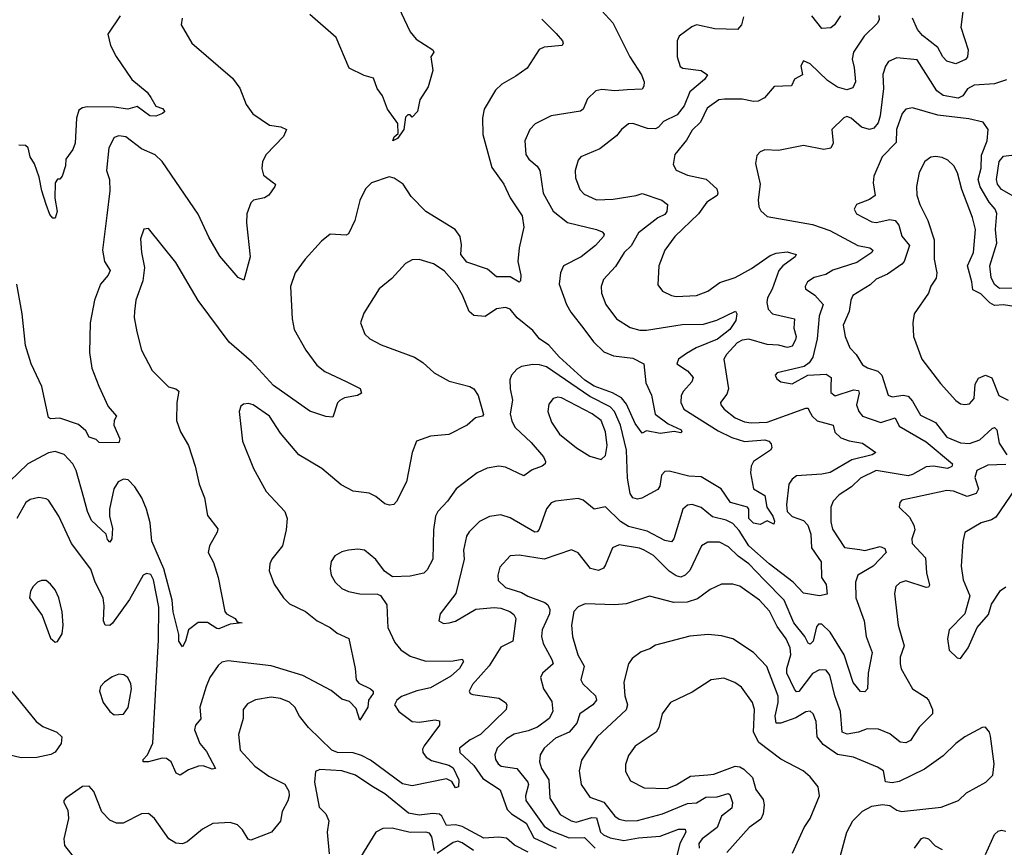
# Model space of a CAD drawing. Extents: x 1892934 to 2008621, y 567149 to 683290.
# Tile 249 of 256: x 1988459 to 1992788, y 641268 to 644908. Entities that reach past the tile are written whole.
import ezdxf

# ---------------------------------------------------------------- set-up
doc = ezdxf.new("R2010")
doc.units = 0

msp = doc.modelspace()

# ---------------------------------------------------------------- linework, layer by layer
at = {"layer": '0CON20XD'}
for points in [[(1990111.3, 644991.3), (1990175.7, 644855), (1990202.6, 644822.6), (1990276, 644775), (1990280, 644765), (1990266.7, 644745), (1990275.6, 644684.4), (1990255, 644612.5), (1990217.5, 644555), (1990207.5, 644505), (1990185, 644480), (1990175, 644490), (1990165, 644490), (1990155, 644480), (1990148.5, 644425), (1990120.6, 644385), (1990100, 644375), (1990105, 644392.9), (1990122.5, 644407.5), (1990122.2, 644452.3), (1990075.8, 644515), (1990053.8, 644573.8), (1990030.9, 644605), (1990015, 644651.2), (1989973.4, 644663.4), (1989908, 644695), (1989850.3, 644830.3), (1989735, 644930.8)], [(1992610.2, 644979.8), (1992597.5, 644875), (1992629.5, 644775), (1992626.7, 644745), (1992617.6, 644732.4), (1992575, 644714.6), (1992535, 644726.4), (1992517.5, 644745), (1992495, 644786.5), (1992428.7, 644838.6), (1992406.4, 644865), (1992384.8, 644914.8)], [(1991002.5, 644965), (1991066.7, 644895), (1991141.5, 644745), (1991192.9, 644665), (1991204.5, 644635), (1991203.5, 644616.5), (1991195, 644602.9), (1991129.2, 644599.2)], [(1989174, 644915), (1989168.8, 644885), (1989216, 644805), (1989395, 644651.2), (1989426.8, 644606.8), (1989454.2, 644535), (1989484.5, 644494.5), (1989556.7, 644445), (1989606.5, 644436.5), (1989632.5, 644425), (1989618.6, 644395), (1989542, 644315), (1989525.9, 644284.1), (1989523, 644253), (1989530.8, 644225), (1989575, 644191.2), (1989583.3, 644185), (1989581.2, 644175), (1989555, 644136.2), (1989535.7, 644124.3), (1989486.7, 644115), (1989475, 644102.5), (1989457.5, 644055), (1989455.8, 644014.2), (1989472.3, 643865), (1989445, 643762.5), (1989418.8, 643775), (1989338.6, 643868.6), (1989291.1, 643951.1), (1989242.9, 644052.9), (1989085, 644284.4), (1989055, 644313.3), (1988995, 644340.4), (1988925, 644392.7), (1988895, 644396.9), (1988875, 644390), (1988850.6, 644345), (1988840.9, 644245), (1988853.3, 644205), (1988854.7, 644155), (1988842.6, 644047.4), (1988822.8, 643895), (1988831.3, 643845), (1988856.4, 643805), (1988848.5, 643785), (1988814.3, 643745.7), (1988788.2, 643675), (1988768.5, 643575), (1988765.5, 643445), (1988775.5, 643375), (1988806.3, 643296.3), (1988847.3, 643207.3), (1988884, 643165), (1988873.8, 643145), (1988872.5, 643125), (1988899.2, 643065), (1988895, 643047.5), (1988808.3, 643048.3), (1988795, 643062.5), (1988765, 643072.5), (1988749.5, 643099.5), (1988718.1, 643128.1), (1988635, 643155.7), (1988595, 643152.9), (1988585, 643158), (1988555.7, 643295), (1988509.7, 643395), (1988483.8, 643475), (1988469.4, 643615), (1988445.9, 643745)], [(1988901.2, 644925), (1988847.1, 644845), (1988858.6, 644795), (1988883.3, 644746.7), (1988952.5, 644645), (1989019.8, 644589.8), (1989035.6, 644565.6), (1989057.3, 644527.3), (1989087.5, 644517.5), (1989096.7, 644505), (1989087.5, 644495), (1989056.8, 644483.2), (1989030.6, 644485), (1988975, 644525.7), (1988935, 644514.6), (1988875, 644523), (1988755.3, 644524.7), (1988735, 644521.1), (1988719.6, 644510.4), (1988708.2, 644475), (1988702.5, 644365), (1988692.3, 644337.7), (1988662.5, 644295), (1988660, 644265), (1988645, 644220), (1988635, 644207.5), (1988625, 644207.5), (1988615, 644190), (1988613.7, 644123.7), (1988623.2, 644065), (1988615, 644036), (1988605, 644035.7), (1988592.1, 644052.1), (1988575.5, 644095), (1988555.6, 644155), (1988544.5, 644215), (1988523.7, 644273.7), (1988505.5, 644305), (1988496.9, 644345), (1988485, 644354.2), (1988455, 644356.2)], [(1990755, 644910.8), (1990817, 644847), (1990846, 644815), (1990848.8, 644805), (1990843.3, 644795), (1990765, 644787.1), (1990743.4, 644776.6), (1990690, 644695), (1990640.7, 644659.3), (1990578, 644625), (1990551.4, 644598.6), (1990500.5, 644515), (1990493.3, 644476.7), (1990495, 644403.3), (1990535, 644257.5), (1990587.5, 644185), (1990615.5, 644125), (1990668.5, 644045), (1990675.8, 643995), (1990654.5, 643905), (1990648.6, 643845), (1990662.5, 643785), (1990660.8, 643759.2), (1990655, 643754), (1990615, 643776.8), (1990555, 643776.9), (1990515, 643811.6), (1990425, 643841.2), (1990398.1, 643875), (1990401.8, 643918.2), (1990396, 643955), (1990373.6, 643985), (1990245, 644064.1), (1990180.8, 644130.8), (1990145.5, 644185), (1990105, 644210.8), (1990082.7, 644217.3), (1990005, 644190), (1989978.8, 644165), (1989955, 644112.5), (1989932.9, 644025), (1989905, 643966.2), (1989895, 643960), (1989823.3, 643965), (1989785.4, 643934.6), (1989714.3, 643855), (1989669.4, 643795), (1989650, 643735), (1989657, 643593), (1989665.4, 643545.4), (1989716.4, 643455), (1989765, 643389.5), (1989800.6, 643360.6), (1989895, 643317.5), (1989955.5, 643285.5), (1989962, 643265), (1989944.6, 643255.4), (1989886.7, 643245), (1989866.6, 643233.4), (1989856.9, 643223.1), (1989835, 643160), (1989805, 643162.9), (1989735, 643186.7), (1989575, 643298.7), (1989477.5, 643405), (1989380.6, 643490.6), (1989243.3, 643673.3), (1989145, 643840), (1989025, 643990), (1989005, 643986.7), (1988990, 643945), (1988994.4, 643885), (1989008.3, 643818.3), (1989000.5, 643759.5)], [(1992236.6, 644926.6), (1992237.8, 644907.8), (1992228.9, 644891.1), (1992172.1, 644835), (1992125.3, 644764.7), (1992118.9, 644735), (1992128.2, 644698.2), (1992133.2, 644635), (1992122, 644608), (1992095, 644599.7), (1992055, 644611.2), (1992010.7, 644640.7), (1991935, 644714), (1991905, 644727.5), (1991894, 644705), (1991901.2, 644665), (1991865, 644646.2), (1991853, 644617), (1991776.7, 644615), (1991734, 644565), (1991705, 644550), (1991685, 644548.2), (1991635, 644559.1), (1991558.3, 644558.3), (1991532.9, 644555), (1991481, 644519), (1991452.5, 644457.5), (1991415, 644422.2), (1991391, 644379), (1991338.9, 644315), (1991331.7, 644271.7), (1991345, 644247.1), (1991395, 644223.9), (1991476.9, 644206.9), (1991524.3, 644165), (1991528.2, 644145), (1991525, 644134.5), (1991479.5, 644105), (1991443.1, 644055), (1991339.4, 643955), (1991295.7, 643895), (1991269.2, 643825), (1991265, 643742.5), (1991284.5, 643714.5), (1991325, 643695.6), (1991345, 643691.5), (1991435, 643695.4), (1991485, 643714.5), (1991537.3, 643752.7), (1991605, 643774.7), (1991676.8, 643813.2), (1991759.1, 643870.9), (1991785, 643881.4), (1991833.3, 643886.7), (1991872.9, 643875), (1991869.1, 643865), (1991813.8, 643825), (1991796.8, 643805), (1991767.2, 643722.8), (1991746.2, 643685), (1991744.2, 643665), (1991750.3, 643635), (1991768.5, 643615), (1991865, 643591.9), (1991861.9, 643551.9), (1991872.5, 643515), (1991870.5, 643499.5), (1991855, 643472.4), (1991835, 643466.1), (1991795, 643476.8), (1991745, 643479.6), (1991665, 643502.5), (1991635, 643499.1), (1991612.8, 643487.2), (1991566.1, 643435), (1991555.4, 643415), (1991575.3, 643285), (1991568.2, 643261.8), (1991540.8, 643225), (1991541.4, 643215), (1991555.6, 643195), (1991605, 643157.2), (1991645, 643139.1), (1991674.7, 643135.3), (1991745, 643138.4), (1991915, 643200), (1991925, 643200), (1991929.2, 643190.8), (1991943.8, 643163.8), (1991965, 643143.8), (1992035.4, 643125.4), (1992043.5, 643093.5), (1992069.7, 643069.7), (1992106.2, 643056.2), (1992165, 643045.4), (1992223.8, 643005), (1992206.7, 642995), (1992118.1, 642971.9), (1992022.5, 642917.5), (1991985, 642909.2), (1991875, 642901.5), (1991855, 642886.9), (1991840.9, 642865), (1991829.7, 642775), (1991833.6, 642745), (1991855, 642723.7), (1991905, 642706.4), (1991924.8, 642684.8), (1991936.6, 642645), (1991940.8, 642585), (1991983.2, 642523.2), (1991983.5, 642455), (1992005, 642423.8), (1992008.9, 642381.1), (1991975, 642374.7), (1991905, 642386.5), (1991860, 642435), (1991754.7, 642514.7), (1991665.2, 642595), (1991622.4, 642662.4), (1991595, 642692.4), (1991565, 642707.7), (1991505, 642721.1), (1991455, 642762.3), (1991415, 642776.2), (1991395, 642773.6), (1991374.1, 642755), (1991335.2, 642624.8), (1991325, 642611.5), (1991295, 642617.5), (1991218.4, 642658.4), (1991135, 642679.6), (1991101, 642701), (1991035, 642765.7), (1990985, 642755.7), (1990935.6, 642795), (1990915, 642802), (1990815, 642790.9), (1990795, 642783.1), (1990775, 642757.5), (1990743.3, 642666.7), (1990734, 642656), (1990724.4, 642655), (1990615, 642717.3), (1990575, 642730), (1990525, 642722.9), (1990480.7, 642700.7), (1990435, 642656.5), (1990423.7, 642636.3), (1990409.6, 642575), (1990413.5, 642535), (1990376, 642384), (1990308, 642295), (1990302, 642265), (1990322.2, 642252.2), (1990347.5, 642255), (1990375, 642263.1), (1990464.8, 642315.2), (1990545, 642322.7), (1990575, 642320.4), (1990613.3, 642305), (1990631.7, 642291.7), (1990640.9, 642275), (1990626.7, 642175), (1990575, 642148.5), (1990522.9, 642067.1), (1990450.4, 641985), (1990435.8, 641955), (1990440, 641945), (1990450.9, 641940.9), (1990565.8, 641925), (1990595.5, 641905), (1990600.9, 641895), (1990598.5, 641875), (1990485.4, 641765), (1990438.9, 641741.1), (1990392.1, 641705), (1990394.6, 641685), (1990455, 641628.4), (1990495, 641570.7), (1990570.8, 641520.8), (1990601.8, 641435), (1990621.3, 641415), (1990685, 641374), (1990719.6, 641309.6), (1990817.5, 641265)], [(1991640.8, 644920.8), (1991632.9, 644885), (1991614.4, 644865.6), (1991515, 644868.1), (1991434.5, 644885.5), (1991413.4, 644876.6), (1991358.8, 644835), (1991350, 644815), (1991348.9, 644745), (1991362.3, 644702.3), (1991374.6, 644694.6), (1991455.3, 644685.3), (1991482.5, 644665), (1991469.5, 644645), (1991405, 644590.9), (1991381, 644529), (1991349.9, 644490.1), (1991289.9, 644460.1), (1991268, 644435), (1991255, 644428.8), (1991219.7, 644429.7), (1991155, 644452.2), (1991135, 644450.6), (1991105, 644425.7), (1991083.1, 644396.9), (1991009.5, 644340.5), (1990926.7, 644305), (1990915, 644290), (1990901.2, 644245), (1990902.8, 644212.8), (1990921.1, 644161.1), (1990940.2, 644140.2), (1990995.5, 644115.5), (1991068.6, 644118.6), (1991170, 644135), (1991195, 644143.8), (1991282, 644115), (1991307.1, 644095), (1991303.6, 644065), (1991295, 644051.8), (1991265, 644036.8), (1991179.9, 643970.1), (1991146.9, 643913.1), (1991117.1, 643885), (1991077.9, 643822.1), (1991025.6, 643765), (1991015.5, 643735), (1991016.5, 643705), (1991036.7, 643655), (1991083, 643593), (1991142.5, 643555), (1991185, 643543.2), (1991215, 643542.5), (1991372.3, 643567.7), (1991465, 643568.7), (1991523.7, 643586.4), (1991606.8, 643626.8), (1991612.5, 643615), (1991607.9, 643585), (1991580.9, 643545), (1991527.2, 643502.8), (1991433.6, 643465), (1991390.4, 643439.6), (1991355.6, 643415), (1991348.6, 643395), (1991395, 643363.3), (1991419.6, 643335), (1991413.4, 643315), (1991377.3, 643275), (1991367.8, 643255), (1991365.8, 643225), (1991378.2, 643195), (1991529.9, 643099.9), (1991590.3, 643070.3), (1991645, 643053.4), (1991735, 643060.4), (1991752, 643055), (1991762.4, 643042.4), (1991765.8, 643025), (1991760, 643015), (1991685.7, 642965), (1991675.6, 642945), (1991671.4, 642915), (1991685.4, 642845.4), (1991735.6, 642815.6), (1991744.3, 642765), (1991770.5, 642725), (1991777.8, 642702.2), (1991775, 642690), (1991745, 642703.6), (1991715, 642688.3), (1991685, 642693.8), (1991664.5, 642715), (1991664.8, 642755), (1991658.9, 642765), (1991584.3, 642784.3), (1991542.9, 642845), (1991455, 642898.2), (1991400.6, 642900.6)], [(1992067.8, 644925), (1992040.8, 644885), (1992025, 644871.9), (1991985, 644870), (1991941.8, 644925)], [(1992796.9, 644643.1), (1992745, 644626.6), (1992655, 644619.7), (1992626.5, 644603.5), (1992606.1, 644573.9), (1992585, 644562.7), (1992519.4, 644575), (1992491.6, 644595), (1992405, 644731.5), (1992315, 644740), (1992279.2, 644725), (1992265, 644704), (1992253.3, 644666.8), (1992256.2, 644606.2), (1992241.6, 644485), (1992233, 644455), (1992215, 644430.4), (1992195, 644425.3), (1992159.4, 644435), (1992115, 644475.3), (1992095, 644482.1), (1992082.9, 644477.1), (1992029.2, 644425), (1992035.3, 644365), (1992025, 644343.6), (1991995, 644337.9), (1991905, 644354.2), (1991795, 644333.3), (1991735, 644336.2), (1991715, 644326.7), (1991699.5, 644310.5), (1991694.3, 644275.7), (1991714.3, 644184.3), (1991705.6, 644115.6), (1991708, 644085), (1991717, 644067), (1991745, 644042), (1991794.5, 644034.5), (1991945, 644007.9), (1992020.8, 643980.8), (1992144.3, 643915), (1992196.2, 643905), (1992210, 643895), (1992205, 643883.9), (1992139.2, 643840.9), (1992034, 643806), (1992003, 643787), (1991952.5, 643775), (1991923.3, 643755), (1991911.9, 643735), (1991914.2, 643725), (1991955, 643696.4), (1991991.2, 643655), (1991974.4, 643605), (1991964.8, 643505), (1991945.9, 643424.1), (1991930.5, 643399.5), (1991907.7, 643382.3), (1991790, 643355), (1991780, 643345), (1991788.3, 643328.3), (1991805.8, 643315.8), (1991855, 643307.1), (1991924.5, 643345.5), (1992005, 643349.1), (1992026.8, 643335), (1992025.4, 643295.4), (1992025, 643269.2), (1992045, 643254.6), (1992125, 643279.6), (1992147, 643277), (1992150.5, 643265), (1992138.1, 643215), (1992148.8, 643185), (1992164.8, 643164.8), (1992245, 643137), (1992307.6, 643157.6), (1992325, 643120.9), (1992445, 643051.8), (1992560.5, 642955), (1992556.7, 642943.3), (1992537.5, 642935), (1992476.1, 642943.9), (1992445, 642941.5), (1992385, 642907.3), (1992365, 642902.4), (1992225, 642925.6), (1992155, 642891.4), (1992115.9, 642854.1), (1992062.1, 642817.9), (1992035, 642790), (1992024.5, 642765), (1992025, 642700), (1992033, 642667), (1992085, 642587.5), (1992152.2, 642577.8), (1992175, 642574.1), (1992241.5, 642591.5), (1992262.2, 642582.2), (1992268.6, 642565), (1992211.9, 642505), (1992144.5, 642465), (1992133.8, 642435), (1992134.6, 642365), (1992172.2, 642265), (1992180.8, 642195), (1992207.2, 642125), (1992189.7, 642035), (1992185.8, 641965), (1992175, 641952), (1992155, 641954.2), (1992122.9, 641992.9), (1992084.2, 642114.2), (1992022.2, 642215), (1991985, 642249.6), (1991970.7, 642249.3), (1991962.4, 642237.6), (1991947.5, 642175), (1991935, 642162.2), (1991925, 642165.8), (1991911.4, 642195), (1991862.4, 642255), (1991820.7, 642355), (1991732.2, 642445), (1991665, 642515.6), (1991618.4, 642548.4), (1991575, 642589.4), (1991535, 642610), (1991485, 642610.9), (1991456.9, 642595), (1991405, 642486.5), (1991385, 642464.6), (1991365, 642456.7), (1991345, 642461.8), (1991315, 642483.1), (1991245, 642551.2), (1991205, 642575.3), (1991184.7, 642584.7), (1991095, 642598.5), (1991065, 642585.6), (1991035, 642510.6), (1991025, 642496.7), (1991003.8, 642486.2), (1990968.9, 642495), (1990915, 642562.9), (1990885, 642576.9), (1990765, 642536.2), (1990655, 642552.7), (1990615, 642550), (1990569.8, 642500.2), (1990560.9, 642465), (1990562.1, 642442.1), (1990595, 642410.8), (1990665, 642388.8), (1990692.6, 642372.6), (1990767.8, 642345), (1990780.4, 642335), (1990790.3, 642315), (1990788.4, 642295), (1990756.2, 642225), (1990753.7, 642195), (1990760, 642165), (1990799.1, 642095), (1990804.4, 642075), (1990756.9, 642035), (1990748.5, 642015), (1990762, 641965), (1990799.1, 641909.1), (1990803.5, 641865), (1990786.2, 641835), (1990735, 641796.2), (1990695, 641780.2), (1990633.3, 641766.7), (1990598.8, 641745), (1990557.7, 641705), (1990548.5, 641675), (1990550.4, 641655), (1990562.2, 641635), (1990575.9, 641625.9), (1990645, 641615.3), (1990693.7, 641555), (1990696.7, 641545), (1990682.6, 641495), (1990684, 641475), (1990765, 641361.2), (1990792.7, 641342.7), (1990875, 641309.6), (1990942.2, 641312.2), (1990989.7, 641265)], [(1991129.2, 644599.2), (1991075.9, 644595.9), (1991018.3, 644601.7), (1990992, 644595), (1990955, 644560), (1990936.7, 644515), (1990925, 644505.6), (1990795, 644485.4), (1990725, 644450.8), (1990701.4, 644425), (1990679.4, 644375), (1990684.4, 644315), (1990697.1, 644295), (1990734.2, 644264.2), (1990745.4, 644245), (1990760, 644145), (1990805, 644066.5), (1990866.8, 644016.8), (1990995.3, 643985.3), (1991020, 643975), (1991028, 643965), (1991026, 643955), (1990990, 643915), (1990927.5, 643865), (1990850, 643825), (1990836.2, 643795), (1990831.3, 643745), (1990863.6, 643655), (1990881.4, 643621.4), (1990938.6, 643548.6), (1990982.1, 643492.1), (1991027.8, 643447.8), (1991069.5, 643429.5), (1991155, 643419.1), (1991202.9, 643395), (1991211.3, 643311.3), (1991237.2, 643257.2), (1991252.6, 643172.6), (1991310.4, 643130.4), (1991367.1, 643105), (1991370, 643095), (1991365, 643091.2), (1991337, 643097), (1991275, 643088), (1991215, 643099.5), (1991195, 643089.2), (1991165, 643132.5), (1991127.2, 643217.2), (1991105.2, 643245), (1991065, 643267.6), (1990985, 643297.1), (1990943.2, 643323.2), (1990830.4, 643425), (1990785, 643476.3), (1990744, 643504), (1990715, 643540.8), (1990646.4, 643596.4), (1990615, 643635.5), (1990595, 643642.9), (1990555, 643636.2), (1990505, 643603.3), (1990455, 643606.9), (1990434.4, 643625), (1990406.3, 643696.3), (1990380.8, 643740.8), (1990325, 643804.2), (1990278.8, 643835), (1990215, 643853.1), (1990185, 643851.4), (1990155, 643835.7), (1990095, 643770.6), (1990039.2, 643725), (1989972.3, 643617.7), (1989956.7, 643575), (1989976.2, 643525), (1989998.8, 643505), (1990048.5, 643478.5), (1990195, 643424.4), (1990231.1, 643401.1), (1990280.8, 643355), (1990347.8, 643317.8), (1990437.5, 643295), (1990455, 643284.2), (1990474.4, 643255), (1990497.7, 643172.3), (1990493.3, 643165), (1990462.5, 643157.5), (1990425.6, 643124.4), (1990345, 643084.5), (1990265, 643077.1), (1990203.8, 643055), (1990184.3, 643005), (1990160, 642875), (1990115, 642788.8), (1990104.2, 642775.8), (1990085, 642772.9), (1990065, 642779.2), (1990025, 642810.8), (1989995, 642825.8), (1989925, 642834.4), (1989872.4, 642862.4), (1989787.1, 642935), (1989686.7, 642995), (1989605, 643089.4), (1989556.7, 643165), (1989485, 643214.3), (1989465, 643220), (1989442.7, 643217.3), (1989431.7, 643208.3), (1989424.2, 643185), (1989438.1, 643055), (1989486.9, 642935), (1989543.1, 642833.1), (1989625, 642745.8), (1989634.4, 642715), (1989631.2, 642665), (1989614.4, 642595), (1989568, 642535), (1989559.2, 642515), (1989555.8, 642485), (1989577.1, 642425), (1989618.9, 642365), (1989645, 642339.1), (1989715.3, 642305.3), (1989766.7, 642265), (1989823.5, 642235), (1989855, 642210), (1989906.6, 642186.6), (1989934.4, 642055), (1989938.6, 642005), (1989950.4, 641990.4), (1990001.9, 641965), (1990012.5, 641955), (1990013.1, 641945), (1989992.9, 641915), (1989990, 641885), (1989955, 641827.5), (1989938.2, 641878.2), (1989909.7, 641909.7), (1989875, 641920), (1989828.7, 641958.7), (1989703.5, 642023.5), (1989565, 642066.5), (1989375, 642088.8), (1989347.8, 642082.2), (1989332, 642068), (1989294.6, 642015), (1989278.2, 641975), (1989251.5, 641885), (1989255.9, 641834.1), (1989231.5, 641805), (1989227.3, 641785), (1989250.5, 641725), (1989279.6, 641689.6), (1989320, 641615), (1989305, 641612.7), (1989265, 641626.4), (1989245, 641625.8), (1989201.2, 641608.8), (1989165, 641585.5), (1989146.7, 641595), (1989125.5, 641645), (1989105, 641659.1), (1989085, 641660.7), (1989025, 641644.2), (1989001.2, 641645), (1989001.4, 641655), (1989020.4, 641675), (1989043.8, 641726.2), (1989069.4, 642180.6), (1989071.3, 642325), (1989046.6, 642445), (1989035, 642467.5), (1989016.9, 642473.1), (1989002.5, 642465), (1988942, 642358), (1988866.4, 642253.6), (1988855, 642243.2), (1988835.3, 642245.3), (1988828.1, 642265), (1988830.5, 642330.5), (1988825.4, 642365), (1988790.9, 642435), (1988772.1, 642492.1), (1988687.1, 642605), (1988631.1, 642725), (1988585.7, 642795), (1988575, 642801.4), (1988543.6, 642806.4), (1988505, 642798.2), (1988486.5, 642785), (1988446.9, 642715)], [(1992825, 643726.9), (1992766.3, 643726.3), (1992745, 643744.1), (1992729.8, 643775), (1992723.7, 643825), (1992754.5, 643925), (1992749.5, 643985), (1992755.2, 644055.2), (1992748.1, 644075), (1992721, 644105), (1992682.5, 644172.5), (1992672.5, 644205), (1992686, 644255), (1992687, 644313), (1992712.9, 644375), (1992717.1, 644425), (1992695, 644457.5), (1992631.9, 644471.9), (1992495, 644487.9), (1992385, 644520.6), (1992355, 644514.2), (1992339.4, 644495), (1992313.3, 644425), (1992312.6, 644367.4), (1992251.5, 644305), (1992215, 644220), (1992211.4, 644191.4), (1992220, 644135), (1992195, 644117.5), (1992137.5, 644095), (1992128, 644075), (1992138.8, 644055), (1992205, 644018.5), (1992225, 644016.2), (1992285, 644028.8), (1992307.5, 644025), (1992324.2, 644005), (1992336.8, 643956.8), (1992371.3, 643915), (1992347.2, 643845), (1992337.5, 643832.5), (1992275, 643789.3), (1992225, 643767.2), (1992198.3, 643741.7), (1992121.9, 643695), (1992112.9, 643675), (1992105.4, 643625), (1992079.4, 643565), (1992088.6, 643515), (1992109.2, 643465), (1992136.9, 643435), (1992165, 643390), (1992186.4, 643376.4), (1992232, 643362), (1992250, 643345), (1992276.7, 643256.7), (1992295, 643249.3), (1992342.7, 643257.3), (1992365, 643251.8), (1992385, 643230), (1992419.5, 643169.5), (1992485, 643136.7), (1992535, 643071.9), (1992595, 643047.8), (1992635, 643044.4), (1992679.7, 643060.3), (1992735, 643110.5), (1992745, 643114.4), (1992755, 643104.2), (1992765.9, 643045.9), (1992799.6, 642995)], [(1992885, 643637.4), (1992785, 643653.6), (1992745, 643650.9), (1992725, 643662.5), (1992685, 643701.9), (1992649.8, 643719.8), (1992645.2, 643755.2), (1992626.4, 643825), (1992652.2, 643885), (1992660.7, 643985), (1992648.3, 644038.3), (1992600.9, 644160.9), (1992581.9, 644235), (1992565.8, 644265), (1992539.8, 644289.8), (1992515, 644301.9), (1992485, 644306.7), (1992465, 644303.1), (1992439.2, 644285), (1992413.7, 644236.3), (1992402.2, 644175), (1992403.4, 644136.6), (1992416.5, 644095), (1992451.1, 644025), (1992479.7, 643939.7), (1992479.2, 643855), (1992490.8, 643795), (1992488.8, 643771.2), (1992465, 643736.7), (1992454.3, 643705), (1992392, 643615), (1992386, 643575), (1992388, 643515), (1992425.7, 643415), (1992507.9, 643307.9), (1992575, 643234), (1992595, 643219.2), (1992615, 643215.7), (1992635, 643219.2), (1992655, 643242.9), (1992660, 643305), (1992675, 643332.1), (1992705, 643345.3), (1992733.7, 643333.7), (1992763.7, 643255), (1992805, 643235.3)], [(1992829.9, 644129.9), (1992775, 644161.6), (1992758.6, 644185), (1992753.8, 644205), (1992765.2, 644284.8), (1992785, 644307.8), (1992916, 644324)], [(1989000.5, 643759.5), (1988970, 643675), (1988963.3, 643625), (1988961.9, 643598.1), (1988973.3, 643535), (1988994.5, 643454.5), (1989040.8, 643365), (1989113.1, 643293.1), (1989145, 643284.7), (1989158.2, 643275), (1989149.1, 643225), (1989147.8, 643145), (1989166.5, 643095), (1989201.1, 643035), (1989231.1, 642945), (1989247.5, 642865), (1989271.4, 642805), (1989285, 642727.5), (1989329.4, 642669.4), (1989327.1, 642655), (1989293.1, 642595), (1989287.5, 642565), (1989310.8, 642520.8), (1989331.9, 642455), (1989361.2, 642305), (1989367.5, 642295), (1989406.7, 642275), (1989415, 642260), (1989437.5, 642255), (1989385, 642250), (1989335, 642229.4), (1989325, 642230), (1989285, 642256.9), (1989243.2, 642256.8), (1989201.2, 642225), (1989188.1, 642175), (1989175, 642150), (1989159.1, 642175), (1989159.1, 642205), (1989134.2, 642304.2), (1989129.1, 642355), (1989092.7, 642492.7), (1989039.4, 642615), (1989032.8, 642695), (1989016.7, 642755), (1988995.3, 642805.2), (1988965, 642853.8), (1988936, 642885), (1988915, 642887), (1988891.9, 642875), (1988872.9, 642845), (1988853.1, 642755), (1988853.8, 642723.8), (1988867.6, 642672.4), (1988864.2, 642625), (1988855, 642610.8), (1988845, 642622), (1988838.6, 642645), (1988774.7, 642705), (1988756.9, 642745), (1988741.2, 642805), (1988707.5, 642925), (1988692.5, 642955), (1988655, 642995.4), (1988615, 643008.8), (1988585, 643003.8), (1988495, 642954.7), (1988413.5, 642876.5)], [(1991400.6, 642900.6), (1991315, 642923.1), (1991295, 642920.9), (1991281.2, 642905), (1991273.8, 642856.2), (1991265, 642842), (1991194.2, 642804.2), (1991175, 642799.5), (1991155.4, 642805.4), (1991142.7, 642825), (1991131.4, 642891.4), (1991126.3, 643015), (1991099.8, 643125), (1991074.6, 643184.6), (1991054.7, 643205), (1990965, 643250.8), (1990775, 643381.8), (1990745, 643390.6), (1990715, 643392.1), (1990665, 643382.5), (1990645, 643371.9), (1990620.6, 643345), (1990614.5, 643325), (1990615.4, 643285), (1990625.9, 643235), (1990616, 643175), (1990622.9, 643142.9), (1990637.1, 643115), (1990708.2, 643048.2), (1990761.4, 642985), (1990770.8, 642965), (1990768.8, 642955), (1990756.7, 642945), (1990711.7, 642928.3), (1990675, 642901.9), (1990595, 642940.9), (1990565, 642944.5), (1990514.6, 642935.4), (1990470, 642915), (1990377.5, 642845), (1990339.5, 642790.5), (1990296.9, 642745), (1990287.3, 642725), (1990277.7, 642665), (1990275.5, 642535), (1990250.9, 642489.1), (1990235.4, 642474.6), (1990175, 642461.5), (1990097.9, 642457.9), (1990062.4, 642482.4), (1990024.4, 642534.4), (1989975, 642575.7), (1989945, 642580), (1989905, 642575.7), (1989875, 642567.5), (1989845, 642550), (1989828.6, 642525), (1989824.2, 642495), (1989828.6, 642465), (1989845.7, 642435), (1989875, 642406.9), (1989905, 642393.5), (1989955, 642383.1), (1990031.7, 642381.7), (1990045, 642376.2), (1990072.5, 642335), (1990075.4, 642264.6), (1990078.2, 642235), (1990108.9, 642168.9), (1990135, 642136.5), (1990175, 642109.6), (1990245, 642087.3), (1990365, 642088.1), (1990405, 642095.8), (1990410.8, 642085), (1990392.1, 642055), (1990355, 642021.2), (1990265, 641969.8), (1990205, 641957), (1990138, 641932), (1990116.5, 641915), (1990107.3, 641895), (1990125.4, 641865), (1990185, 641821.9), (1990215, 641818.9), (1990285, 641829.4), (1990304.5, 641824.5), (1990305.4, 641805), (1990236.7, 641715), (1990229.7, 641700.3), (1990231.1, 641685), (1990246.5, 641665), (1990269.7, 641649.7), (1990345, 641629.6), (1990365, 641618.2), (1990389.1, 641565), (1990387.5, 641535), (1990375, 641530), (1990358.2, 641558.2), (1990335, 641569.1), (1990185, 641539.1), (1990142.5, 641547.5), (1990001.2, 641651.2), (1989962.3, 641672.3), (1989925, 641683.3), (1989856.2, 641685), (1989831.1, 641695), (1989728, 641795), (1989689.6, 641845), (1989668.5, 641885), (1989645, 641906.4), (1989605, 641922.5), (1989565, 641928.9), (1989495, 641917.3), (1989460.6, 641899.4), (1989441.9, 641875), (1989440.9, 641835), (1989421.1, 641765), (1989427.8, 641695), (1989493.1, 641625), (1989555, 641581.8), (1989625, 641545.4), (1989641.8, 641515), (1989643.3, 641495), (1989637.8, 641472.2), (1989613.6, 641426.4), (1989606.3, 641383.7), (1989566.2, 641335), (1989475, 641300), (1989463.6, 641303.6), (1989438.1, 641345), (1989416.9, 641366.9), (1989385, 641378.1), (1989307.4, 641372.6), (1989262.4, 641347.6), (1989195, 641292.5), (1989175, 641284.4), (1989145, 641287.1), (1989115, 641305.6), (1989051.9, 641395), (1989025, 641416.9), (1988995, 641415.6), (1988914.2, 641374.2), (1988885, 641374.3), (1988855, 641388), (1988820.8, 641425), (1988784.2, 641514.2), (1988765, 641536.7), (1988735, 641535.8), (1988662.5, 641485), (1988652.5, 641475), (1988652.5, 641465), (1988671.2, 641431.2), (1988674, 641395), (1988652.5, 641305), (1988655.8, 641275.8), (1988725, 641188.8)], [(1991015, 642974), (1991035, 642991.2), (1991042.4, 643035), (1991034.3, 643095), (1991015.8, 643145), (1990975.4, 643175), (1990840.8, 643245), (1990825, 643248.8), (1990805, 643242.5), (1990785, 643216.7), (1990780.9, 643185), (1990797.8, 643137.8), (1990831.8, 643085), (1990907.5, 643025), (1990965, 642988.6), (1991015, 642974)], [(1992795, 642952.5), (1992715, 642948.5), (1992667.5, 642925), (1992658.1, 642895), (1992674.7, 642845), (1992664.5, 642825), (1992625, 642811.9), (1992565, 642834.3), (1992535, 642838.1), (1992393.1, 642806.9), (1992338, 642795), (1992329.2, 642785), (1992326, 642765), (1992370.4, 642720.4), (1992390.8, 642685), (1992394.7, 642665), (1992380.9, 642625), (1992382.2, 642605), (1992441, 642541), (1992445.9, 642475), (1992459.1, 642420.9), (1992455, 642411.9), (1992445, 642410.8), (1992355, 642440), (1992327.9, 642432.1), (1992310.8, 642415), (1992305.8, 642385), (1992321.5, 642245), (1992347.5, 642155), (1992330, 642105), (1992330, 642075), (1992335, 642054), (1992384.3, 641965), (1992445, 641927.8), (1992455, 641915.7), (1992471.5, 641875), (1992471.8, 641855), (1992413.6, 641796.4), (1992375, 641738.1), (1992355, 641728.2), (1992330.1, 641730.1), (1992285, 641767.3), (1992235, 641787.6), (1992185, 641790), (1992146.5, 641775), (1992096.6, 641766.6), (1992075.3, 641775.3), (1992068.1, 641865), (1992043, 641935), (1992021.2, 642025), (1992005, 642047.1), (1991975, 642049.6), (1991945, 642033.5), (1991885, 641953.2), (1991875, 641952.9), (1991865, 641964.5), (1991831.6, 642035), (1991831.3, 642055), (1991849, 642115), (1991846.1, 642145), (1991829.5, 642185), (1991789.4, 642239.4), (1991755, 642307.1), (1991711.8, 642355), (1991625, 642417.3), (1991595, 642425.5), (1991544.6, 642425.4), (1991495, 642402.2), (1991439.4, 642360.6), (1991394.1, 642345.9), (1991334.7, 642344.7), (1991227.6, 642372.4), (1991125, 642339.1), (1991075.3, 642334.7), (1990945, 642339.4), (1990915, 642326.7), (1990895.5, 642305), (1990885.5, 642245), (1990889.1, 642195), (1990912.8, 642115), (1990940.5, 642065), (1990925.5, 642005), (1990935, 641986.7), (1990991.2, 641935), (1990995.5, 641915), (1990978.2, 641895), (1990922.2, 641855), (1990908.9, 641815), (1990875, 641774.1), (1990815, 641748.9), (1990764.4, 641705), (1990747.3, 641675), (1990743.9, 641645), (1990752.8, 641615), (1990784.8, 641565), (1990790.4, 641485), (1990835, 641413.1), (1990883.5, 641385), (1990905, 641379.3), (1990975, 641399.7), (1990995, 641397.7), (1991012.7, 641335), (1991025, 641323), (1991055, 641310.6), (1991115, 641298.3), (1991180.1, 641309.9), (1991275, 641317.6), (1991355, 641348.2), (1991385, 641348.1), (1991387.7, 641335), (1991361.5, 641285), (1991346.7, 641225)], [(1992835.4, 642844.6), (1992750.1, 642719.9), (1992731.9, 642708.1), (1992686.2, 642695), (1992615, 642652.5), (1992606.1, 642613.9), (1992598, 642505), (1992607.5, 642445), (1992635.7, 642375), (1992614.3, 642295.7), (1992546, 642225), (1992538.1, 642185), (1992545.6, 642135.6), (1992581.2, 642101.2), (1992595, 642098.8)], [(1988615, 642170), (1988625, 642173.3), (1988645, 642207.5), (1988650.8, 642245), (1988645.8, 642304.2), (1988630.6, 642365), (1988615, 642401.2), (1988595, 642426), (1988575, 642442), (1988555, 642442), (1988536.7, 642435), (1988518, 642415), (1988506, 642395), (1988502.5, 642365), (1988558.3, 642288.3), (1988595, 642187.5), (1988615, 642170)], [(1992595, 642098.8), (1992628.9, 642145), (1992669.2, 642235), (1992718, 642292), (1992732, 642338), (1992771.8, 642398.2), (1992795, 642414.2)], [(1992067.4, 641232.6), (1992095.3, 641335), (1992121.7, 641385), (1992165, 641427.9), (1992205, 641449.2), (1992252.7, 641457.3), (1992285, 641452.9), (1992315, 641432.2), (1992335.7, 641425.7), (1992510, 641445), (1992585.8, 641475), (1992622, 641508), (1992706, 641555), (1992737.1, 641585), (1992743.1, 641635), (1992727.3, 641757.3), (1992723.3, 641775), (1992705, 641796.7), (1992690, 641795), (1992614, 641755), (1992574.2, 641725), (1992519.4, 641670.6), (1992437.6, 641612.4), (1992325, 641557.8), (1992295, 641551.4), (1992266.2, 641556.2), (1992257.1, 641605), (1992230.9, 641620.9), (1992125, 641664.5), (1992055, 641676.1), (1991991.2, 641721.2), (1991965.8, 641755), (1991961.1, 641821.1), (1991948.1, 641855), (1991935, 641866.9), (1991915, 641864.5), (1991871.5, 641838.5), (1991805, 641813.8), (1991784.4, 641814.4), (1991780.4, 641845), (1991793.8, 641905), (1991793.7, 641933.7), (1991744.2, 642064.2), (1991685.7, 642125), (1991595, 642185.4), (1991545, 642198.5), (1991486.3, 642203.7), (1991405, 642196.9), (1991255, 642157.8), (1991228.9, 642141.1), (1991191.7, 642128.3), (1991151.3, 642098.7), (1991135.7, 642075), (1991114.5, 641995), (1991119.4, 641935), (1991130.7, 641895), (1991125, 641872.9), (1990998.5, 641755), (1990928.3, 641651.7), (1990919.1, 641605), (1990927.1, 641545), (1990965, 641488.9), (1991027.1, 641467.1), (1991076.2, 641405), (1991095, 641392.4), (1991125, 641384.3), (1991175, 641386.7), (1991285, 641415.7), (1991395, 641460.7), (1991435, 641463.4), (1991475, 641488.6), (1991525, 641490.9), (1991574.5, 641504.5), (1991580.5, 641500.5), (1991592.8, 641465), (1991590, 641440), (1991545, 641405.4), (1991525.3, 641355), (1991458.9, 641305), (1991444.3, 641285), (1991445.7, 641265)], [(1988875, 641851.2), (1988915, 641854), (1988936.3, 641883.7), (1988950.6, 641965), (1988947.4, 641987.4), (1988933.8, 642015), (1988917.3, 642027.3), (1988895, 642029.2), (1988865, 642018), (1988831.2, 641995), (1988814.3, 641975.7), (1988810, 641955), (1988826, 641905), (1988855, 641866.2), (1988875, 641851.2)], [(1991857.2, 641242.8), (1991908.6, 641355), (1991934.5, 641395.5), (1991975.7, 641495), (1991970, 641535), (1991935, 641578.6), (1991903.8, 641605), (1991805, 641656), (1991708.8, 641728.8), (1991685.5, 641775), (1991689.6, 641875), (1991681.1, 641905), (1991632.4, 641972.4), (1991602.7, 641992.7), (1991555, 642012.1), (1991498.8, 642005), (1991415, 641950.6), (1991320, 641905), (1991283.3, 641855), (1991268.6, 641795), (1991258, 641775), (1991165, 641713.3), (1991135, 641672.9), (1991122.5, 641632.5), (1991122.1, 641602.1), (1991145, 641560.8), (1991205, 641530), (1991305, 641526.5), (1991345, 641542.7), (1991408.9, 641581.1), (1991485, 641586.9), (1991510.5, 641589.5), (1991605, 641624.7), (1991625, 641622.4), (1991642.4, 641612.4), (1991680.9, 641575), (1991695, 641522), (1991728.3, 641478.3), (1991732.8, 641455), (1991728.2, 641415), (1991717.4, 641392.6), (1991665.7, 641355), (1991567.8, 641245)], [(1988423.9, 641953.9), (1988531.3, 641821.3), (1988560.1, 641800.1), (1988622, 641775), (1988644.2, 641755), (1988640.6, 641725), (1988615, 641687.1), (1988596, 641676), (1988535, 641663.8), (1988465, 641661.5), (1988385, 641681.5)], [(1990695, 641247.7), (1990635, 641277.8), (1990598.6, 641308.6), (1990565, 641313), (1990499, 641309), (1990405, 641359.6), (1990375, 641367.9), (1990335, 641364.7), (1990315.6, 641405.6), (1990304.3, 641414.3), (1990275, 641417.4), (1990215, 641409.1), (1990168.6, 641418.6), (1990065, 641502.9), (1990007.1, 641537.1), (1989935, 641585.8), (1989875, 641604.1), (1989778.7, 641611.3), (1989758.9, 641601.1), (1989755.4, 641555), (1989775.3, 641445.3), (1989805.4, 641415), (1989818, 641385), (1989811.1, 641335), (1989819.6, 641240.4)], [(1990282.8, 641255), (1990271, 641315), (1990260.1, 641330.1), (1990245, 641334.8), (1990175, 641333), (1990097.1, 641352.9), (1990055, 641351.4), (1990024.5, 641335.5), (1989957.1, 641225)], [(1992705, 641237.5), (1992744.4, 641325), (1992760.2, 641339.8), (1992775, 641343.8), (1992795, 641339.2)], [(1992392.8, 641265), (1992423.5, 641306.5), (1992435, 641311.8), (1992455, 641305.4), (1992484.5, 641275), (1992515, 641258.6)], [(1990453.9, 641253.9), (1990405, 641288.7), (1990385, 641295.6), (1990365, 641290.2), (1990295, 641241.3)]]:
    msp.add_lwpolyline(points, dxfattribs=at)

doc.saveas('drawing.dxf')
